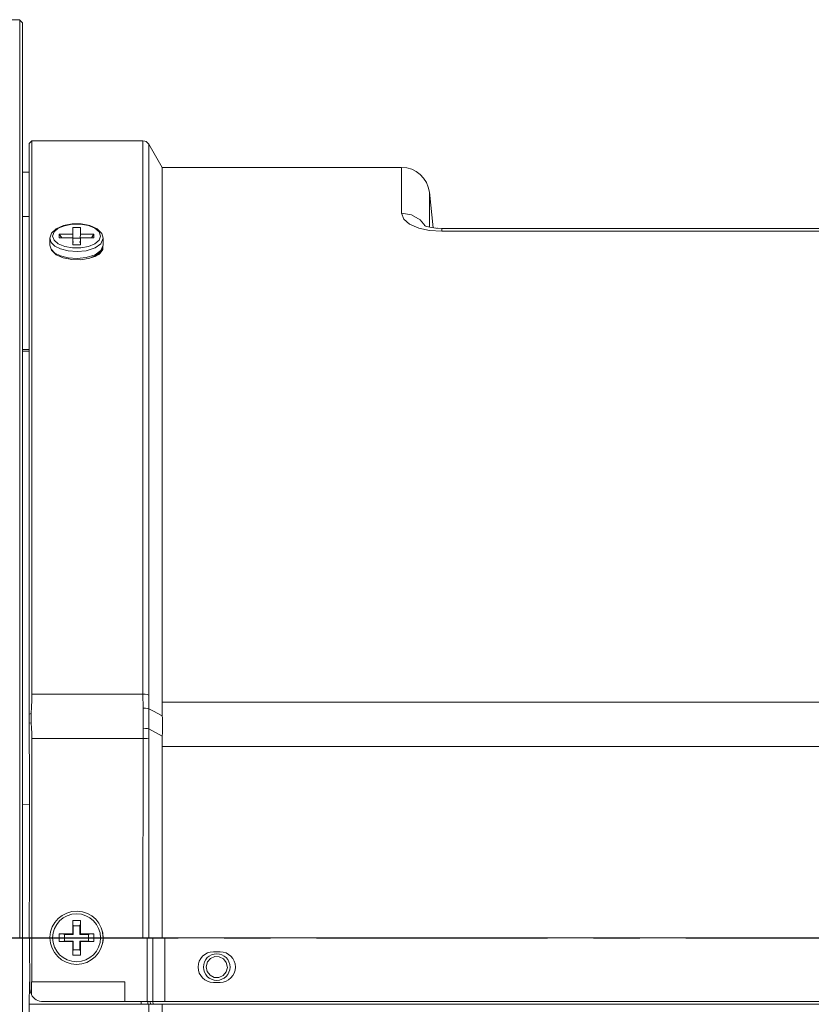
# Model space of a CAD drawing. Header units: millimetres. Extents: x 3925 to 5043, y -86 to 778.
# Tile 26 of 45: x 4029 to 4089, y 569 to 643. Entities that reach past the tile are written whole.
import ezdxf

# ---------------------------------------------------------------- set-up
doc = ezdxf.new("R2010")
doc.units = ezdxf.units.MM
doc.header["$LTSCALE"] = 46.255
doc.linetypes.add('CENTER', pattern=[0.6, 0.375, -0.075, 0.075, -0.075])
doc.layers.get('0').update_dxf_attribs({"linetype": 'CONTINUOUS'})
doc.layers.add('H30K-B10R500DXF_CONTINUOUS_LINE', color=7, linetype='CONTINUOUS')

msp = doc.modelspace()

# ---------------------------------------------------------------- linework, layer by layer
at = {"color": 4, "linetype": 'CENTER'}
msp.add_line((3995.917, 573.517), (4222.837, 573.517), dxfattribs=at)
at = {"layer": 'H30K-B10R500DXF_CONTINUOUS_LINE', "color": 7, "linetype": 'Continuous', "lineweight": 0}
for p, q in [((4001.117, 642.517), (4029.117, 642.517)), ((4029.117, 573.517), (4029.117, 642.502)), ((4029.317, 642.287), (4029.117, 642.487)), ((4029.317, 504.747), (4029.317, 642.287)), ((4029.817, 633.217), (4030.017, 633.417)), ((4029.817, 590.375), (4029.817, 633.217)), ((4030.017, 591.834), (4030.017, 633.417)), ((4038.374, 633.417), (4030.017, 633.417)), ((4038.375, 591.483), (4038.374, 633.417)), ((4038.807, 633.167), (4038.808, 591.414)), ((4039.817, 631.417), (4038.807, 633.167)), ((4039.819, 590.883), (4039.817, 631.417)), ((4039.817, 631.417), (4057.809, 631.417)), ((4057.809, 627.979), (4057.809, 631.417)), ((4029.817, 631.05), (4029.317, 631.067)), ((4059.896, 626.926), (4059.896, 629.548)), ((4060.191, 626.878), (4059.896, 629.548)), ((4029.317, 627.737), (4029.817, 627.731)), ((4031.85, 626.803), (4032.397, 627.047)), ((4032.397, 627.047), (4033.051, 627.17)), ((4033.051, 627.17), (4033.74, 627.168)), ((4033.097, 626.401), (4033.097, 626.91)), ((4033.097, 626.91), (4033.67, 626.91)), ((4033.67, 626.91), (4033.67, 626.401)), ((4034.755, 626.841), (4035.073, 626.568)), ((4034.927, 626.796), (4035.271, 626.46)), ((4060.826, 626.829), (4060.381, 626.849)), ((4060.826, 626.829), (4060.826, 626.613)), ((4060.826, 626.829), (4121.036, 626.829)), ((4031.383, 626.085), (4031.383, 625.565)), ((4031.693, 625.948), (4031.583, 626.259)), ((4032.079, 626.115), (4032.079, 626.401)), ((4032.265, 626.115), (4032.079, 626.401)), ((4032.079, 626.401), (4033.097, 626.401)), ((4033.097, 626.115), (4032.079, 626.115)), ((4033.113, 626.116), (4033.097, 626.401)), ((4033.097, 625.606), (4033.097, 626.115)), ((4033.133, 626.102), (4033.633, 626.102)), ((4033.653, 626.116), (4033.67, 626.401)), ((4033.67, 626.401), (4034.687, 626.401)), ((4033.67, 626.115), (4033.67, 625.606)), ((4034.687, 626.115), (4033.67, 626.115)), ((4034.687, 626.401), (4034.502, 626.115)), ((4034.687, 626.401), (4034.687, 626.115)), ((4035.073, 626.568), (4035.183, 626.257)), ((4035.183, 626.257), (4035.073, 625.948)), ((4035.271, 626.46), (4035.383, 626.085)), ((4035.383, 625.565), (4035.383, 626.085)), ((4059.917, 626.676), (4060.826, 626.613)), ((4121.03, 626.613), (4060.826, 626.613)), ((4031.383, 625.565), (4031.477, 625.263)), ((4031.496, 625.19), (4031.383, 625.565)), ((4032.011, 625.676), (4031.693, 625.948)), ((4031.759, 625.502), (4032.178, 625.287)), ((4032.49, 625.477), (4032.011, 625.676)), ((4033.077, 625.371), (4032.49, 625.477)), ((4033.701, 625.372), (4033.077, 625.371)), ((4033.67, 625.606), (4033.097, 625.606)), ((4033.133, 625.777), (4033.13, 625.835)), ((4033.133, 625.777), (4033.133, 625.836)), ((4033.633, 625.836), (4033.633, 625.777)), ((4033.633, 625.777), (4033.636, 625.821)), ((4034.287, 625.48), (4033.701, 625.372)), ((4034.108, 625.153), (4034.774, 625.366)), ((4034.76, 625.678), (4034.287, 625.48)), ((4035.073, 625.948), (4034.76, 625.678)), ((4035.215, 625.163), (4035.383, 625.565)), ((4035.383, 625.565), (4035.268, 625.187)), ((4035.364, 625.25), (4035.36, 625.487)), ((4031.477, 625.263), (4031.759, 624.982)), ((4031.759, 624.982), (4032.178, 624.767)), ((4032.178, 625.287), (4032.763, 625.134)), ((4032.178, 624.767), (4032.763, 624.615)), ((4033.026, 624.482), (4032.377, 624.609)), ((4032.763, 625.134), (4033.419, 625.085)), ((4032.763, 624.615), (4033.419, 624.565)), ((4033.419, 625.085), (4034.108, 625.153)), ((4033.419, 624.565), (4034.108, 624.633)), ((4034.369, 624.603), (4033.715, 624.48)), ((4034.108, 624.633), (4034.774, 624.846)), ((4034.267, 624.572), (4034.782, 624.727)), ((4034.916, 624.847), (4034.369, 624.603)), ((4034.633, 624.724), (4034.633, 624.675)), ((4034.774, 624.846), (4035.215, 625.163)), ((4034.782, 624.727), (4035.053, 624.877)), ((4035.268, 625.187), (4034.916, 624.847)), ((4033.715, 624.48), (4033.026, 624.482)), ((4029.817, 617.729), (4029.317, 617.718)), ((4029.317, 617.603), (4029.817, 617.601)), ((4030.017, 591.834), (4038.374, 591.834)), ((4038.375, 591.483), (4038.379, 591.129)), ((4029.979, 590.375), (4030.001, 590.865)), ((4121.03, 591.23), (4039.817, 591.23)), ((4039.822, 590.535), (4039.819, 590.883)), ((4029.835, 584.293), (4029.817, 590.375)), ((4029.979, 590.375), (4029.817, 590.33)), ((4029.972, 590.141), (4029.979, 590.375)), ((4029.973, 589.905), (4029.972, 590.141)), ((4029.982, 589.669), (4029.973, 589.905)), ((4029.982, 589.669), (4029.819, 589.646)), ((4038.817, 589.21), (4039.826, 588.676)), ((4030.017, 570.217), (4030.017, 588.502)), ((4038.376, 588.502), (4030.017, 588.502)), ((4039.816, 587.895), (4039.813, 573.517)), ((4121.053, 587.895), (4039.815, 587.895)), ((4029.318, 583.537), (4029.835, 583.519)), ((4033.097, 573.804), (4033.097, 574.821)), ((4033.097, 574.821), (4033.67, 574.821)), ((4033.128, 574.476), (4033.133, 574.417)), ((4033.133, 573.767), (4033.133, 574.417)), ((4033.133, 574.417), (4033.633, 574.417)), ((4033.633, 574.417), (4033.639, 574.482)), ((4033.633, 574.417), (4033.633, 573.767)), ((4033.67, 574.821), (4033.67, 573.804)), ((4031.383, 573.517), (4029.818, 573.517)), ((4029.847, 573.517), (4029.879, 569.711)), ((4032.079, 573.23), (4032.079, 573.804)), ((4032.079, 573.804), (4033.097, 573.804)), ((4032.159, 573.797), (4032.079, 573.804)), ((4032.483, 573.767), (4032.42, 573.773)), ((4032.483, 573.267), (4032.483, 573.767)), ((4032.483, 573.767), (4033.133, 573.767)), ((4033.133, 573.767), (4033.097, 573.804)), ((4033.633, 573.767), (4033.67, 573.804)), ((4033.633, 573.767), (4034.283, 573.767)), ((4033.67, 573.804), (4034.687, 573.804)), ((4034.337, 573.772), (4034.283, 573.767)), ((4034.283, 573.767), (4034.283, 573.267)), ((4034.687, 573.804), (4034.608, 573.797)), ((4034.687, 573.804), (4034.687, 573.23)), ((4035.387, 573.517), (4035.308, 574.06)), ((4035.387, 573.517), (4123.97, 573.517)), ((4038.69, 573.517), (4038.69, 568.717)), ((4039.123, 573.517), (4039.123, 568.717)), ((4040.017, 573.517), (4040.017, 568.717)), ((4032.079, 573.23), (4032.159, 573.238)), ((4033.097, 573.23), (4032.079, 573.23)), ((4032.434, 573.263), (4032.483, 573.267)), ((4033.133, 573.267), (4032.483, 573.267)), ((4033.097, 573.23), (4033.133, 573.267)), ((4033.097, 572.213), (4033.097, 573.23)), ((4033.133, 572.617), (4033.133, 573.267)), ((4033.633, 573.267), (4033.633, 572.617)), ((4033.633, 573.267), (4033.67, 573.23)), ((4034.283, 573.267), (4033.633, 573.267)), ((4033.67, 573.23), (4033.67, 572.213)), ((4034.687, 573.23), (4033.67, 573.23)), ((4034.283, 573.267), (4034.333, 573.263)), ((4034.608, 573.238), (4034.687, 573.23)), ((4033.104, 572.298), (4033.097, 572.213)), ((4033.67, 572.213), (4033.097, 572.213)), ((4033.133, 572.617), (4033.129, 572.568)), ((4033.633, 572.617), (4033.133, 572.617)), ((4033.638, 572.56), (4033.633, 572.617)), ((4043.667, 572.467), (4044.167, 572.467)), ((4029.844, 570.023), (4029.833, 568.517)), ((4029.844, 570.217), (4029.844, 570.023)), ((4029.988, 570.217), (4029.988, 569.255)), ((4029.988, 570.217), (4037.017, 570.217)), ((4037.017, 570.217), (4037.017, 568.717)), ((4044.167, 570.167), (4043.667, 570.167)), ((4029.817, 513.817), (4029.817, 568.52)), ((4029.821, 568.517), (4134.337, 568.517)), ((4030.875, 568.717), (4131.837, 568.717)), ((4038.238, 568.717), (4038.247, 568.517)), ((4038.741, 568.517), (4038.732, 568.719)), ((4038.807, 513.867), (4038.807, 568.517)), ((4038.927, 568.728), (4038.937, 568.517)), ((4039.135, 568.517), (4039.126, 568.717)), ((4039.817, 515.617), (4039.817, 568.517))]:
    msp.add_line(p, q, dxfattribs=at)
for points in [[(4057.809, 627.979), (4057.968, 627.523), (4058.413, 627.147), (4059.099, 626.855), (4059.917, 626.676)], [(4059.59, 627.012), (4059.21, 627.475), (4058.559, 627.848), (4057.809, 627.979)], [(4031.383, 626.085), (4031.498, 626.463), (4031.85, 626.803)], [(4031.583, 626.259), (4031.693, 626.568), (4032.007, 626.838)], [(4032.007, 626.838), (4032.48, 627.036), (4033.065, 627.144), (4033.69, 627.145), (4034.277, 627.039), (4034.755, 626.841)], [(4033.74, 627.168), (4034.39, 627.041), (4034.927, 626.796)], [(4060.381, 626.849), (4059.926, 626.918), (4059.607, 627.005), (4059.51, 627.043)], [(4060.826, 626.829), (4060.503, 626.84), (4060.447, 626.846)], [(4031.383, 626.085), (4031.477, 625.782), (4031.759, 625.502)], [(4034.774, 625.366), (4035.215, 625.683), (4035.383, 626.085)], [(4032.377, 624.609), (4031.839, 624.854), (4031.496, 625.19)], [(4035.118, 625.041), (4035.073, 624.929), (4035.036, 624.895)], [(4035.053, 624.877), (4035.161, 624.962), (4035.364, 625.25)], [(4030.001, 590.865), (4030.013, 591.352), (4030.017, 591.834)], [(4038.374, 591.834), (4038.544, 591.825), (4038.694, 591.799), (4038.807, 591.758)], [(4038.819, 590.72), (4038.812, 591.067), (4038.808, 591.414)], [(4038.379, 591.129), (4038.393, 590.273), (4038.392, 589.769)], [(4038.819, 590.72), (4038.707, 590.751), (4038.557, 590.77), (4038.386, 590.774)], [(4038.825, 589.716), (4038.825, 590.22), (4038.819, 590.72)], [(4039.829, 590.185), (4039.491, 590.364), (4039.155, 590.541), (4038.819, 590.72)], [(4039.835, 589.182), (4039.836, 589.685), (4039.822, 590.535)], [(4030.017, 588.502), (4030.014, 588.892), (4030.002, 589.281), (4029.982, 589.669)], [(4038.392, 589.769), (4038.38, 589.01), (4038.377, 588.756), (4038.376, 573.517)], [(4038.385, 589.263), (4038.553, 589.254), (4038.706, 589.235), (4038.816, 589.209)], [(4038.806, 573.517), (4038.809, 588.715), (4038.812, 588.963), (4038.825, 589.716)], [(4039.816, 587.895), (4039.817, 588.152), (4039.82, 588.412), (4039.835, 589.182)], [(4038.376, 588.502), (4038.545, 588.498), (4038.694, 588.486), (4038.808, 588.467)], [(4029.835, 584.293), (4029.835, 578.916), (4029.818, 573.517)], [(4043.448, 571.965), (4043.763, 572.102), (4044.108, 572.094), (4044.42, 571.94)], [(4043.118, 571.342), (4043.214, 571.698), (4043.448, 571.965)], [(4043.118, 571.342), (4043.194, 570.977), (4043.412, 570.697)], [(4044.404, 570.681), (4044.63, 570.954), (4044.717, 571.293)], [(4044.42, 571.94), (4044.638, 571.664), (4044.717, 571.293)], [(4043.412, 570.697), (4043.729, 570.54), (4044.085, 570.536), (4044.404, 570.681)], [(4029.879, 569.711), (4029.891, 569.557), (4029.928, 569.402), (4029.988, 569.255)]]:
    msp.add_lwpolyline(points, dxfattribs=at)
for centre, radius in [((4033.383, 573.517), 1.8), ((4043.917, 571.317), 1)]:
    msp.add_circle(centre, radius, dxfattribs=at)
for centre, radius, start, end in [((4038.374, 632.917), 0.5, 30, 90), ((4057.809, 629.317), 2.1, 6.3, 90), ((4033.383, 573.517), 2, 180, 178.51865), ((4033.687, 573.517), 1.7, 344.75916, 0.01099), ((4043.667, 571.317), 1.15, 90, 270), ((4044.167, 571.317), 1.15, 270, 90)]:
    msp.add_arc(centre, radius, start, end, dxfattribs=at)
msp.add_ellipse((4030.875, 569.717), major_axis=(1.001, 0), ratio=0.999391, start_param=3.62145, end_param=4.712389, dxfattribs=at)

doc.saveas('drawing.dxf')
